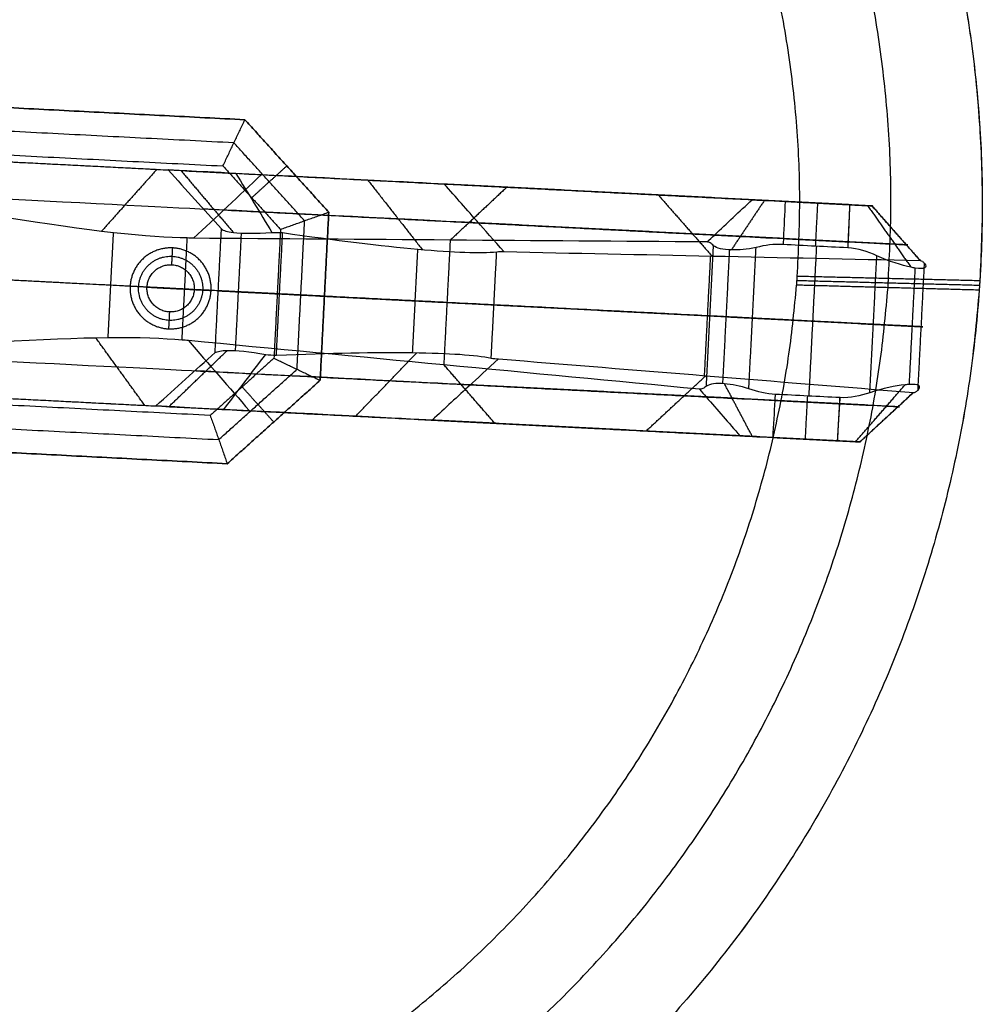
# Model space of a CAD drawing. Header units: millimetres. Extents: x 581 to 1437, y -333 to 1981.
# Tile 26 of 42: x 1295 to 1437, y 658 to 803. Entities that reach past the tile are written whole.
import ezdxf

# ---------------------------------------------------------------- set-up
doc = ezdxf.new("R2010")
doc.units = ezdxf.units.MM
doc.layers.add('Legs', color=7, linetype='Continuous', true_color=0x3fbf7f)
doc.layers.add('Tabletop', color=7, linetype='Continuous', true_color=0xcc9900)

msp = doc.modelspace()

# ---------------------------------------------------------------- linework, layer by layer
at = {"layer": 'Legs'}
for p, q in [((1355.59, 779.25, -1566.47), (1381.7, 777.92, -1566.47)), ((1361.24, 778.96, -1477.89), (1361.24, 778.96, -1586.71)), ((1353.8, 744.3, -1566.47), (1379.91, 742.96, -1566.47)), ((1359.45, 744.01, -1477.89), (1359.45, 744.01, -1586.71))]:
    msp.add_line(p, q, dxfattribs=at)
at = {"layer": 'Legs', "extrusion": (0.051063, 0.998695, -3.5371e-15)}
msp.add_arc((-1194.91, -1502.83, 847.45), 97.6, 125.4081, 164.7015, dxfattribs=at)
at = {"layer": 'Legs', "extrusion": (0.051063, 0.998695, -3.35018e-16)}
msp.add_arc((-1306.68, -1384.91, 847.45), 31.49, 312.8673, 358.428, dxfattribs=at)
at = {"layer": 'Legs', "extrusion": (-0.051063, -0.998695, -1.71529e-14)}
for centre in [(1212.41, -1485.25, -847.45), (1212.41, -1485.25, -812.45)]:
    msp.add_arc(centre, 106.19, 12.3621, 46.6824, dxfattribs=at)
at = {"layer": 'Legs', "extrusion": (0.051063, 0.998695, 0)}
for centre, radius, start, end in [((-1194.91, -1502.83, 841.95), 92.1, 127.8789, 164.7118), ((-1306.68, -1384.91, 841.95), 25.99, 312.8217, 358.0961), ((-1194.91, -1502.83, 817.95), 92.1, 127.8789, 164.7118), ((-1306.68, -1384.91, 817.95), 25.99, 312.8217, 358.0961)]:
    msp.add_arc(centre, radius, start, end, dxfattribs=at)
at = {"layer": 'Legs', "extrusion": (-0.051063, -0.998695, 6.16911e-17)}
msp.add_arc((1366.56, -1735.73, -847.45), 5.04, 196.5404, 270.7006, dxfattribs=at)
at = {"layer": 'Legs', "extrusion": (-0.051063, -0.998695, 0)}
for centre, radius, start, end in [((1212.41, -1485.25, -841.95), 111.69, 12.3762, 46.6936), ((1366.56, -1735.73, -841.95), 10.54, 196.2967, 270.5458), ((1212.41, -1485.25, -817.95), 111.69, 12.3762, 46.6936), ((1366.56, -1735.73, -817.95), 10.54, 196.2967, 270.5458)]:
    msp.add_arc(centre, radius, start, end, dxfattribs=at)
at = {"layer": 'Legs', "extrusion": (0.051063, 0.998695, -3.52149e-15)}
msp.add_arc((-1194.91, -1502.83, 812.45), 97.6, 125.4081, 164.7015, dxfattribs=at)
at = {"layer": 'Legs', "extrusion": (0.051063, 0.998695, -3.39789e-16)}
msp.add_arc((-1306.68, -1384.91, 812.45), 31.49, 312.8673, 358.428, dxfattribs=at)
at = {"layer": 'Legs', "extrusion": (-0.051063, -0.998695, 6.08237e-17)}
msp.add_arc((1366.56, -1735.73, -812.45), 5.04, 196.5404, 270.7006, dxfattribs=at)
at = {"layer": 'Legs'}
for points, degree in [([(1328.18, 788.66, -1378.78), (1280.6, 791.1, -1378.78), (1233.01, 793.53, -1378.78)], 2), ([(1233.01, 793.53, -1375.78), (1280.6, 791.1, -1375.78), (1328.18, 788.66, -1375.78)], 2), ([(1326.56, 785.24, -1382.28), (1274.59, 787.9, -1382.28), (1222.63, 790.56, -1382.28)], 2), ([(1324.93, 781.82, -1385.78), (1325.05, 782.07, -1385.52), (1325.29, 782.58, -1385), (1325.65, 783.34, -1384.23), (1326.01, 784.1, -1383.45), (1326.37, 784.86, -1382.67), (1326.74, 785.62, -1381.89), (1327.1, 786.38, -1381.12), (1327.46, 787.14, -1380.34), (1327.82, 787.9, -1379.56), (1328.06, 788.41, -1379.04), (1328.18, 788.66, -1378.78)], 3), ([(1340.59, 774.98, -1378.78), (1334.38, 781.82, -1378.78), (1328.18, 788.66, -1378.78)], 2), ([(1328.18, 788.66, -1378.78), (1328.18, 788.66, -1377.28), (1328.18, 788.66, -1375.78)], 2), ([(1328.18, 788.66, -1375.78), (1334.38, 781.82, -1375.78), (1340.59, 774.98, -1375.78)], 2), ([(1218.16, 787.28, -1385.78), (1271.54, 784.55, -1385.78), (1324.93, 781.82, -1385.78)], 2), ([(1337.02, 773.7, -1382.28), (1331.79, 779.47, -1382.28), (1326.56, 785.24, -1382.28)], 2), ([(1293.1, 782.45, -1385.78), (1304.96, 781.84, -1385.78), (1316.81, 781.23, -1385.78)], 2), ([(1324.93, 781.82, -1385.78), (1329.19, 777.12, -1385.78), (1333.45, 772.43, -1385.78)], 2), ([(1334.38, 781.82, -1378.78), (1331.79, 779.47, -1382.28), (1329.2, 777.12, -1385.78)], 2), ([(1334.38, 781.82, -1378.78), (1334.38, 781.82, -1377.28), (1334.38, 781.82, -1375.78)], 2), ([(1315.16, 781.32, -1445.02), (1311.05, 776.73, -1447.86), (1306.95, 772.14, -1450.7)], 2), ([(1316.81, 781.23, -1385.78), (1319.44, 778.32, -1385.78), (1322.08, 775.4, -1385.78), (1324.71, 772.49, -1385.78)], 3), ([(1318.72, 781.14, -1395.74), (1322.6, 776.55, -1394.23), (1326.48, 771.97, -1392.73)], 2), ([(1320.59, 771.11, -1479.72), (1323.94, 774.25, -1478.84), (1327.29, 777.39, -1477.96), (1330.64, 780.53, -1477.08)], 3), ([(1326.85, 780.72, -1407.99), (1328.63, 777.81, -1405.93), (1330.41, 774.89, -1403.87), (1332.19, 771.98, -1401.81)], 3), ([(1330.64, 780.53, -1477.08), (1366.94, 778.67, -1607.12), (1403.23, 776.82, -1737.17)], 2), ([(1346.37, 779.72, -1432.91), (1350.4, 774.59, -1430.48), (1354.42, 769.45, -1428.05)], 2), ([(1420.98, 775.91, -1736.59), (1389.34, 777.53, -1599.55), (1357.69, 779.14, -1462.52)], 2), ([(1366.94, 778.67, -1607.15), (1362.77, 774.76, -1608.26), (1358.59, 770.84, -1609.37)], 2), ([(1389.34, 777.53, -1599.57), (1393.32, 773, -1598.59), (1397.3, 768.48, -1597.62)], 2), ([(1405.06, 776.72, -1739.78), (1402.61, 773.05, -1742.83), (1400.16, 769.38, -1745.88)], 2), ([(1408.12, 776.57, -1740.77), (1412.9, 776.32, -1740.77), (1417.67, 776.08, -1740.77)], 2), ([(1412.92, 776.32, -1740.77), (1412.75, 773.13, -1743.97), (1412.59, 769.93, -1747.17)], 2), ([(1417.67, 776.08, -1740.77), (1417.54, 772.88, -1743.97), (1417.4, 769.69, -1747.17)], 2), ([(1417.67, 776.08, -1740.77), (1418.69, 776.02, -1740.78), (1420.7, 775.92, -1739.77), (1421.22, 775.9, -1737.58), (1420.98, 775.91, -1736.59)], 3), ([(1420.33, 775.94, -1739.48), (1423.55, 771.38, -1742.21), (1426.76, 766.81, -1744.94)], 2), ([(1420.98, 775.91, -1736.59), (1424.54, 771.86, -1735.74), (1428.1, 767.82, -1734.89)], 2), ([(1319.66, 771.17, -1476.51), (1314.21, 771.15, -1460.21), (1304.94, 772.21, -1445.52), (1292.68, 774.2, -1433.66)], 3), ([(1325.07, 775.3, -1478.54), (1361.37, 773.45, -1608.62), (1397.67, 771.59, -1738.69)], 2), ([(1333.45, 772.43, -1385.78), (1333.72, 772.52, -1385.52), (1334.25, 772.71, -1385), (1335.04, 773, -1384.23), (1335.83, 773.28, -1383.45), (1336.62, 773.56, -1382.67), (1337.42, 773.85, -1381.89), (1338.21, 774.13, -1381.12), (1339, 774.41, -1380.34), (1339.8, 774.69, -1379.56), (1340.33, 774.88, -1379.04), (1340.59, 774.98, -1378.78)], 3), ([(1339.32, 750.08, -1378.78), (1339.95, 762.53, -1378.78), (1340.59, 774.98, -1378.78)], 2), ([(1340.59, 774.98, -1375.78), (1339.95, 762.53, -1375.78), (1339.32, 750.08, -1375.78)], 2), ([(1340.59, 774.98, -1378.78), (1340.59, 774.98, -1377.28), (1340.59, 774.98, -1375.78)], 2), ([(1335.9, 751.71, -1382.28), (1336.46, 762.71, -1382.28), (1337.02, 773.7, -1382.28)], 2), ([(1426.06, 770.14, -1735.37), (1394.41, 771.76, -1598.34), (1362.77, 773.38, -1461.31)], 2), ([(1307.94, 756.36, -1453.44), (1308.34, 764.14, -1453.44), (1308.74, 771.93, -1453.44)], 2), ([(1323.77, 754.18, -1385.78), (1324.24, 763.33, -1385.78), (1324.71, 772.49, -1385.78)], 2), ([(1326.79, 754.48, -1395.38), (1327.24, 763.18, -1395.38), (1327.68, 771.88, -1395.38)], 2), ([(1332.19, 771.98, -1401.81), (1332.7, 772, -1402.36), (1333.22, 771.99, -1402.89), (1333.77, 771.95, -1403.4)], 3), ([(1333.45, 772.43, -1385.78), (1332.96, 762.89, -1385.78), (1332.48, 753.34, -1385.78)], 2), ([(1332.84, 753.79, -1403.4), (1333.3, 762.87, -1403.4), (1333.77, 771.95, -1403.4)], 2), ([(1318.88, 756.01, -1476.51), (1319.27, 763.59, -1476.51), (1319.66, 771.17, -1476.51)], 2), ([(1320.59, 771.11, -1479.72), (1320.28, 771.11, -1478.65), (1319.97, 771.13, -1477.58), (1319.66, 771.17, -1476.51)], 3), ([(1396.58, 770.56, -1738.99), (1371.25, 770.75, -1652.57), (1345.92, 770.93, -1566.14), (1320.59, 771.11, -1479.72)], 3), ([(1357.66, 752.36, -1609.42), (1358.13, 761.6, -1609.42), (1358.61, 770.84, -1609.42)], 2), ([(1396.47, 749.22, -1742.34), (1397, 759.61, -1742.34), (1397.53, 770.01, -1742.34)], 2), ([(1407.83, 770.18, -1747.17), (1406.47, 770.26, -1747.17), (1405.15, 770.09, -1747.17), (1403.83, 769.74, -1747.17)], 3), ([(1417.38, 769.69, -1747.17), (1414.2, 769.85, -1747.17), (1411.02, 770.01, -1747.17), (1407.83, 770.18, -1747.17)], 3), ([(1407.87, 771.07, -1746.27), (1412.65, 770.83, -1746.27), (1417.42, 770.58, -1746.27)], 2), ([(1411.67, 747.74, -1747.17), (1412.24, 758.83, -1747.17), (1412.8, 769.92, -1747.17)], 2), ([(1317.37, 767.19, -1378.28), (1317.43, 768.44, -1377.03), (1317.5, 769.68, -1375.78)], 2), ([(1353, 754.18, -1426.98), (1353.39, 761.84, -1426.98), (1353.78, 769.5, -1426.98)], 2), ([(1364.63, 753.38, -1455.69), (1365.04, 761.25, -1455.69), (1365.44, 769.11, -1455.69)], 2), ([(1365.44, 769.11, -1455.69), (1365.8, 769.15, -1457.27), (1366.15, 769.16, -1458.85), (1366.5, 769.13, -1460.42)], 3), ([(1366.5, 769.13, -1460.42), (1387.04, 768.7, -1551.91), (1407.57, 768.26, -1643.39), (1428.1, 767.82, -1734.88)], 3), ([(1396.2, 750.78, -1596.78), (1396.65, 759.63, -1596.78), (1397.11, 768.48, -1596.78)], 2), ([(1398.91, 749.59, -1745.7), (1399.42, 759.49, -1745.7), (1399.92, 769.38, -1745.7)], 2), ([(1402.76, 748.84, -1747.17), (1403.29, 759.29, -1747.17), (1403.83, 769.74, -1747.17)], 2), ([(1420.66, 748.24, -1747.17), (1421.18, 758.37, -1747.17), (1421.7, 768.51, -1747.17)], 2), ([(1317.37, 767.19, -1385.78), (1317.37, 767.19, -1382.03), (1317.37, 767.19, -1378.28)], 2), ([(1427.79, 748.64, -1737.86), (1428.27, 758.01, -1737.86), (1428.75, 767.39, -1737.86)], 2), ([(1311.2, 764, -1375.78), (1295.09, 764.82, -1375.78), (1278.99, 765.64, -1375.78)], 2), ([(1426.51, 749.46, -1744.21), (1426.95, 758.08, -1744.21), (1427.39, 766.7, -1744.21)], 2), ([(1313.69, 763.87, -1378.28), (1312.45, 763.93, -1377.03), (1311.2, 764, -1375.78)], 2), ([(1313.69, 763.87, -1385.78), (1313.69, 763.87, -1382.03), (1313.69, 763.87, -1378.28)], 2), ([(1313.69, 763.87, -1385.78), (1317.19, 763.69, -1385.78), (1320.69, 763.51, -1385.78)], 2), ([(1397, 759.61, -1742.34), (1358.13, 761.6, -1609.42), (1319.27, 763.59, -1476.51)], 2), ([(1320.69, 763.51, -1378.28), (1321.93, 763.45, -1377.03), (1323.18, 763.39, -1375.78)], 2), ([(1320.69, 763.51, -1378.28), (1320.69, 763.51, -1382.03), (1320.69, 763.51, -1385.78)], 2), ([(1339.95, 762.53, -1375.78), (1331.57, 762.96, -1375.78), (1323.18, 763.39, -1375.78)], 2), ([(1332.96, 762.89, -1385.78), (1328.6, 763.11, -1385.78), (1324.24, 763.33, -1385.78)], 2), ([(1339.95, 762.53, -1378.78), (1336.46, 762.71, -1382.28), (1332.96, 762.89, -1385.78)], 2), ([(1339.95, 762.53, -1378.78), (1339.95, 762.53, -1377.28), (1339.95, 762.53, -1375.78)], 2), ([(1365.04, 761.25, -1455.69), (1396.65, 759.63, -1596.78), (1428.27, 758.01, -1737.86)], 2), ([(1317.01, 760.2, -1378.28), (1316.95, 758.95, -1377.03), (1316.88, 757.7, -1375.78)], 2), ([(1317.01, 760.2, -1385.78), (1317.01, 760.2, -1382.03), (1317.01, 760.2, -1378.28)], 2), ([(1421.18, 758.37, -1747.17), (1412.24, 758.83, -1747.17), (1403.29, 759.29, -1747.17)], 2), ([(1318.88, 756.01, -1476.51), (1313.47, 756.58, -1460.21), (1304.14, 756.47, -1445.52), (1291.74, 755.73, -1433.66)], 3), ([(1313.37, 746.36, -1445.02), (1309.76, 751.35, -1447.86), (1306.14, 756.33, -1450.7)], 2), ([(1319.82, 755.96, -1479.72), (1319.51, 756, -1478.65), (1319.2, 756.01, -1477.58), (1318.88, 756.01, -1476.51)], 3), ([(1395.46, 748.76, -1738.99), (1370.25, 751.16, -1652.57), (1345.03, 753.56, -1566.14), (1319.82, 755.96, -1479.72)], 3), ([(1319.82, 755.96, -1479.72), (1322.83, 752.5, -1478.84), (1325.84, 749.04, -1477.96), (1328.86, 745.57, -1477.08)], 3), ([(1315.02, 746.28, -1385.78), (1317.94, 748.91, -1385.78), (1320.86, 751.54, -1385.78), (1323.77, 754.18, -1385.78)], 3), ([(1316.93, 746.18, -1395.74), (1321.26, 750.35, -1394.23), (1325.59, 754.51, -1392.73)], 2), ([(1325.07, 745.77, -1407.99), (1327.13, 748.48, -1405.93), (1329.2, 751.2, -1403.87), (1331.27, 753.92, -1401.81)], 3), ([(1331.27, 753.92, -1401.81), (1331.77, 753.84, -1402.36), (1332.29, 753.8, -1402.89), (1332.84, 753.79, -1403.4)], 3), ([(1344.58, 744.77, -1432.91), (1349.11, 749.47, -1430.48), (1353.64, 754.17, -1428.05)], 2), ([(1332.48, 753.34, -1385.78), (1327.76, 749.1, -1385.78), (1323.04, 744.87, -1385.78)], 2), ([(1332.48, 753.34, -1385.78), (1332.73, 753.22, -1385.52), (1333.24, 752.98, -1385), (1334, 752.62, -1384.23), (1334.76, 752.25, -1383.45), (1335.52, 751.89, -1382.67), (1336.28, 751.53, -1381.89), (1337.04, 751.17, -1381.12), (1337.8, 750.8, -1380.34), (1338.56, 750.44, -1379.56), (1339.06, 750.2, -1379.04), (1339.32, 750.08, -1378.78)], 3), ([(1365.16, 743.72, -1607.15), (1361.4, 748.04, -1608.26), (1357.65, 752.36, -1609.37)], 2), ([(1364.63, 753.38, -1455.69), (1364.98, 753.3, -1457.27), (1365.34, 753.26, -1458.85), (1365.69, 753.25, -1460.42)], 3), ([(1365.69, 753.25, -1460.42), (1386.16, 751.59, -1551.91), (1406.63, 749.93, -1643.39), (1427.1, 748.27, -1734.88)], 3), ([(1323.84, 751.34, -1478.54), (1360.14, 749.48, -1608.62), (1396.45, 747.62, -1738.69)], 2), ([(1324.31, 741.3, -1382.28), (1330.1, 746.5, -1382.28), (1335.9, 751.71, -1382.28)], 2), ([(1323.04, 744.87, -1385.78), (1269.66, 747.6, -1385.78), (1216.27, 750.33, -1385.78)], 2), ([(1325.57, 737.73, -1378.78), (1332.45, 743.9, -1378.78), (1339.32, 750.08, -1378.78)], 2), ([(1339.32, 750.08, -1375.78), (1332.45, 743.9, -1375.78), (1325.57, 737.73, -1375.78)], 2), ([(1339.32, 750.08, -1378.78), (1339.32, 750.08, -1377.28), (1339.32, 750.08, -1375.78)], 2), ([(1424.83, 746.17, -1735.37), (1393.19, 747.79, -1598.34), (1361.54, 749.41, -1461.31)], 2), ([(1387.55, 742.57, -1599.57), (1391.97, 746.67, -1598.59), (1396.39, 750.76, -1597.62)], 2), ([(1403.27, 741.77, -1739.78), (1401.21, 745.67, -1742.83), (1399.15, 749.57, -1745.88)], 2), ([(1418.54, 740.99, -1739.48), (1422.21, 745.2, -1742.21), (1425.87, 749.41, -1744.94)], 2), ([(1332.45, 743.9, -1378.78), (1330.11, 746.51, -1382.28), (1327.77, 749.11, -1385.78)], 2), ([(1406.7, 748, -1747.17), (1405.34, 748.05, -1747.17), (1404.04, 748.35, -1747.17), (1402.76, 748.84, -1747.17)], 3), ([(1416.24, 747.51, -1747.17), (1413.06, 747.67, -1747.17), (1409.88, 747.83, -1747.17), (1406.7, 748, -1747.17)], 3), ([(1419.2, 740.95, -1736.59), (1423.15, 744.61, -1735.74), (1427.1, 748.27, -1734.89)], 2), ([(1220.4, 746.61, -1382.28), (1272.35, 743.96, -1382.28), (1324.31, 741.3, -1382.28)], 2), ([(1291.31, 747.49, -1385.78), (1303.17, 746.89, -1385.78), (1315.02, 746.28, -1385.78)], 2), ([(1406.65, 747.1, -1746.27), (1411.42, 746.86, -1746.27), (1416.19, 746.61, -1746.27)], 2), ([(1411.13, 741.37, -1740.77), (1411.29, 744.56, -1743.97), (1411.46, 747.75, -1747.17)], 2), ([(1415.89, 741.12, -1740.77), (1416.08, 744.31, -1743.97), (1416.27, 747.51, -1747.17)], 2), ([(1328.86, 745.57, -1477.08), (1365.15, 743.72, -1607.12), (1401.44, 741.86, -1737.17)], 2), ([(1323.04, 744.87, -1385.78), (1323.14, 744.6, -1385.52), (1323.33, 744.08, -1385), (1323.61, 743.28, -1384.23), (1323.89, 742.49, -1383.45), (1324.17, 741.7, -1382.67), (1324.45, 740.9, -1381.89), (1324.73, 740.11, -1381.12), (1325.01, 739.32, -1380.34), (1325.29, 738.52, -1379.56), (1325.48, 737.99, -1379.04), (1325.57, 737.73, -1378.78)], 3), ([(1332.45, 743.9, -1378.78), (1332.45, 743.9, -1377.28), (1332.45, 743.9, -1375.78)], 2), ([(1419.2, 740.95, -1736.59), (1387.55, 742.57, -1599.55), (1355.9, 744.19, -1462.52)], 2), ([(1325.57, 737.73, -1375.78), (1278.03, 740.16, -1375.78), (1230.49, 742.59, -1375.78)], 2), ([(1230.49, 742.59, -1378.78), (1278.03, 740.16, -1378.78), (1325.57, 737.73, -1378.78)], 2), ([(1406.33, 741.61, -1740.77), (1411.11, 741.37, -1740.77), (1415.89, 741.12, -1740.77)], 2), ([(1415.89, 741.12, -1740.77), (1416.91, 741.07, -1740.78), (1418.92, 740.97, -1739.77), (1419.43, 740.94, -1737.58), (1419.2, 740.95, -1736.59)], 3), ([(1325.57, 737.73, -1378.78), (1325.57, 737.73, -1377.28), (1325.57, 737.73, -1375.78)], 2)]:
    msp.add_open_spline(points, degree=degree, dxfattribs=at)
for points, knots in [([(1366.5, 769.13, -1460.42), (1365.18, 770.63, -1460.74), (1363.43, 772.62, -1461.15), (1361.07, 775.3, -1461.71), (1359.38, 777.22, -1462.11), (1357.69, 779.14, -1462.52)], [-13.873984, -13.873984, -13.873984, -13.873984, -9.970386, -9.970386, 0, 0, 0, 0]), ([(1396.58, 770.56, -1738.99), (1396.94, 770.91, -1738.89), (1397.31, 771.25, -1738.79), (1399.52, 773.33, -1738.18), (1401.38, 775.07, -1737.68), (1403.23, 776.82, -1737.17)], [-9.309771, -9.309771, -9.309771, -9.309771, -7.778197, -7.778197, 0, 0, 0, 0]), ([(1408.12, 776.57, -1740.77), (1408.04, 774.73, -1742.61), (1407.96, 772.9, -1744.44), (1407.86, 770.77, -1746.57), (1407.85, 770.47, -1746.87), (1407.83, 770.18, -1747.17)], [0, 0, 0, 0, 7.778175, 7.778175, 9.045186, 9.045186, 9.045186, 9.045186]), ([(1417.67, 776.08, -1740.77), (1417.66, 775.85, -1741), (1417.64, 775.39, -1741.46), (1417.61, 774.7, -1742.15), (1417.58, 774.02, -1742.84), (1417.55, 773.33, -1743.52), (1417.52, 772.64, -1744.21), (1417.48, 771.96, -1744.9), (1417.45, 771.27, -1745.59), (1417.42, 770.58, -1746.27), (1417.4, 770.06, -1746.8), (1417.38, 769.76, -1747.1), (1417.38, 769.69, -1747.17)], [0, 0, 0, 0, 0.972274, 1.944549, 2.916825, 3.8891, 4.861376, 5.833653, 6.80593, 7.778208, 8.750485, 9.043782, 9.043782, 9.043782, 9.043782]), ([(1428.1, 767.82, -1734.88), (1427.98, 767.95, -1734.9), (1427.49, 768.51, -1735.02), (1426.62, 769.5, -1735.23), (1425.5, 770.78, -1735.5), (1424.37, 772.06, -1735.78), (1423.24, 773.34, -1736.05), (1422.11, 774.63, -1736.32), (1421.36, 775.48, -1736.5), (1420.98, 775.91, -1736.59)], [-10.906084, -10.906084, -10.906084, -10.906084, -10.370927, -8.64244, -6.913952, -5.185464, -3.456976, -1.728488, 0, 0, 0, 0]), ([(1324.71, 772.49, -1385.78), (1325.01, 772.25, -1388.15), (1325.6, 772.07, -1390.49), (1326.48, 771.97, -1392.73), (1327.8, 771.81, -1396.09), (1329.74, 771.82, -1399.16), (1332.19, 771.98, -1401.81)], [0, 0, 0, 0, 7.228317, 7.228317, 7.228317, 18.096009, 18.096009, 18.096009, 18.096009]), ([(1333.77, 771.95, -1403.4), (1341.63, 770.81, -1410.12), (1348.39, 769.99, -1418.07), (1359.16, 769.02, -1435.85), (1363.1, 768.89, -1445.55), (1365.44, 769.11, -1455.69)], [0, 0, 0, 0, 31.282541, 31.282541, 62.5659, 62.5659, 62.5659, 62.5659]), ([(1397.53, 770.01, -1742.34), (1397.37, 770.18, -1741.77), (1397.21, 770.32, -1741.19), (1396.89, 770.51, -1740.07), (1396.73, 770.56, -1739.53), (1396.58, 770.56, -1738.99)], [0, 0, 0, 0, 1.848912, 1.848912, 3.539502, 3.539502, 3.539502, 3.539502]), ([(1403.83, 769.74, -1747.17), (1402.52, 769.48, -1747.08), (1401.25, 769.35, -1746.64), (1400.16, 769.38, -1745.88), (1398.91, 769.4, -1744.99), (1397.99, 769.62, -1743.74), (1397.53, 770.01, -1742.34)], [0, 0, 0, 0, 4.015375, 4.015375, 4.015375, 8.643683, 8.643683, 8.643683, 8.643683]), ([(1417.42, 770.58, -1746.27), (1417.43, 770.58, -1746.27), (1417.43, 770.58, -1746.27), (1417.44, 770.58, -1746.27), (1420.1, 770.45, -1746.28), (1425.33, 770.18, -1743.66), (1426.67, 770.11, -1737.97), (1426.06, 770.14, -1735.38), (1426.06, 770.14, -1735.37), (1426.06, 770.14, -1735.37), (1426.06, 770.14, -1735.37)], [-0.030221, -0.030221, -0.030221, -0.030221, 0, 0, 0, 12.876271, 25.752542, 25.752542, 25.752542, 25.766149, 25.766149, 25.766149, 25.766149]), ([(1421.7, 768.51, -1747.17), (1420.34, 769.15, -1747.17), (1418.91, 769.61, -1747.17), (1417.4, 769.69, -1747.17), (1417.39, 769.69, -1747.17), (1417.39, 769.69, -1747.17), (1417.38, 769.69, -1747.17)], [0, 0, 0, 0, 4.517902, 4.517902, 4.517902, 4.540481, 4.540481, 4.540481, 4.540481]), ([(1428.75, 767.39, -1737.86), (1429.24, 766.73, -1740.02), (1428.79, 766.48, -1742.37), (1427.39, 766.7, -1744.21), (1427.19, 766.73, -1744.47), (1426.99, 766.77, -1744.71), (1426.76, 766.81, -1744.94), (1425.36, 767.1, -1746.37), (1423.53, 767.69, -1747.12), (1421.7, 768.51, -1747.17)], [0, 0, 0, 0, 7.038998, 7.038998, 7.038998, 8.001672, 8.001672, 8.001672, 14.098342, 14.098342, 14.098342, 14.098342]), ([(1428.1, 767.82, -1734.88), (1428.1, 767.82, -1734.88), (1428.1, 767.82, -1734.88), (1428.1, 767.82, -1734.89), (1428.22, 767.82, -1735.39), (1428.33, 767.78, -1735.89), (1428.54, 767.63, -1736.89), (1428.65, 767.52, -1737.38), (1428.75, 767.39, -1737.86)], [0.200952, 0.200952, 0.200952, 0.200952, 0.212993, 0.212993, 0.212993, 1.758401, 1.758401, 3.301146, 3.301146, 3.301146, 3.301146]), ([(1323.77, 754.18, -1385.78), (1324.1, 754.38, -1388.15), (1324.7, 754.5, -1390.49), (1325.59, 754.51, -1392.73), (1326.92, 754.53, -1396.09), (1328.85, 754.33, -1399.16), (1331.27, 753.92, -1401.81)], [0, 0, 0, 0, 7.228317, 7.228317, 7.228317, 18.096009, 18.096009, 18.096009, 18.096009]), ([(1332.84, 753.79, -1403.4), (1340.78, 754.12, -1410.12), (1347.58, 754.25, -1418.07), (1358.4, 754.11, -1435.85), (1362.33, 753.84, -1445.55), (1364.63, 753.38, -1455.69)], [0, 0, 0, 0, 31.282541, 31.282541, 62.5659, 62.5659, 62.5659, 62.5659]), ([(1365.69, 753.25, -1460.42), (1364.23, 751.89, -1460.74), (1362.28, 750.09, -1461.15), (1359.66, 747.67, -1461.71), (1357.78, 745.93, -1462.11), (1355.9, 744.19, -1462.52)], [-13.873984, -13.873984, -13.873984, -13.873984, -9.970386, -9.970386, 0, 0, 0, 0]), ([(1402.76, 748.84, -1747.17), (1401.49, 749.23, -1747.08), (1400.24, 749.49, -1746.64), (1399.15, 749.57, -1745.88), (1397.9, 749.68, -1744.99), (1396.97, 749.55, -1743.74), (1396.47, 749.22, -1742.34)], [0, 0, 0, 0, 4.015375, 4.015375, 4.015375, 8.643683, 8.643683, 8.643683, 8.643683]), ([(1427.79, 748.64, -1737.86), (1428.35, 749.24, -1740.02), (1427.92, 749.53, -1742.37), (1426.51, 749.46, -1744.21), (1426.31, 749.45, -1744.47), (1426.1, 749.44, -1744.71), (1425.87, 749.41, -1744.94), (1424.45, 749.27, -1746.37), (1422.57, 748.87, -1747.12), (1420.66, 748.24, -1747.17)], [0, 0, 0, 0, 7.038998, 7.038998, 7.038998, 8.001672, 8.001672, 8.001672, 14.098342, 14.098342, 14.098342, 14.098342]), ([(1396.47, 749.22, -1742.34), (1396.29, 749.06, -1741.77), (1396.12, 748.93, -1741.19), (1395.78, 748.78, -1740.07), (1395.62, 748.75, -1739.53), (1395.46, 748.76, -1738.99)], [0, 0, 0, 0, 1.848912, 1.848912, 3.539502, 3.539502, 3.539502, 3.539502]), ([(1395.46, 748.76, -1738.99), (1395.79, 748.38, -1738.89), (1396.12, 748, -1738.79), (1398.11, 745.7, -1738.18), (1399.78, 743.78, -1737.68), (1401.44, 741.86, -1737.17)], [-9.309771, -9.309771, -9.309771, -9.309771, -7.778197, -7.778197, 0, 0, 0, 0]), ([(1406.33, 741.61, -1740.77), (1406.44, 743.44, -1742.61), (1406.54, 745.27, -1744.44), (1406.67, 747.4, -1746.57), (1406.68, 747.7, -1746.87), (1406.7, 748, -1747.17)], [0, 0, 0, 0, 7.778175, 7.778175, 9.045186, 9.045186, 9.045186, 9.045186]), ([(1420.66, 748.24, -1747.17), (1419.25, 747.74, -1747.17), (1417.78, 747.43, -1747.17), (1416.27, 747.51, -1747.17), (1416.26, 747.51, -1747.17), (1416.25, 747.51, -1747.17), (1416.24, 747.51, -1747.17)], [0, 0, 0, 0, 4.517902, 4.517902, 4.517902, 4.540481, 4.540481, 4.540481, 4.540481]), ([(1427.1, 748.27, -1734.88), (1426.97, 748.15, -1734.9), (1426.42, 747.65, -1735.02), (1425.46, 746.75, -1735.23), (1424.21, 745.59, -1735.5), (1422.96, 744.43, -1735.78), (1421.7, 743.27, -1736.05), (1420.45, 742.11, -1736.32), (1419.61, 741.34, -1736.5), (1419.2, 740.95, -1736.59)], [-10.906084, -10.906084, -10.906084, -10.906084, -10.370927, -8.64244, -6.913952, -5.185464, -3.456976, -1.728488, 0, 0, 0, 0]), ([(1427.1, 748.27, -1734.88), (1427.1, 748.27, -1734.88), (1427.1, 748.27, -1734.88), (1427.1, 748.27, -1734.89), (1427.22, 748.26, -1735.39), (1427.33, 748.29, -1735.89), (1427.56, 748.41, -1736.89), (1427.67, 748.51, -1737.38), (1427.79, 748.64, -1737.86)], [0.200952, 0.200952, 0.200952, 0.200952, 0.212993, 0.212993, 0.212993, 1.758401, 1.758401, 3.301146, 3.301146, 3.301146, 3.301146]), ([(1415.89, 741.12, -1740.77), (1415.9, 741.35, -1741), (1415.93, 741.81, -1741.46), (1415.96, 742.5, -1742.15), (1416, 743.18, -1742.84), (1416.04, 743.87, -1743.52), (1416.08, 744.55, -1744.21), (1416.12, 745.24, -1744.9), (1416.16, 745.93, -1745.59), (1416.19, 746.61, -1746.27), (1416.22, 747.14, -1746.8), (1416.24, 747.44, -1747.1), (1416.24, 747.51, -1747.17)], [0, 0, 0, 0, 0.972274, 1.944549, 2.916825, 3.8891, 4.861376, 5.833653, 6.80593, 7.778208, 8.750485, 9.043782, 9.043782, 9.043782, 9.043782]), ([(1416.19, 746.61, -1746.27), (1416.2, 746.61, -1746.27), (1416.21, 746.61, -1746.27), (1416.21, 746.61, -1746.27), (1418.87, 746.48, -1746.28), (1424.1, 746.21, -1743.66), (1425.45, 746.14, -1737.97), (1424.84, 746.17, -1735.38), (1424.84, 746.17, -1735.37), (1424.83, 746.17, -1735.37), (1424.83, 746.17, -1735.37)], [-0.030221, -0.030221, -0.030221, -0.030221, 0, 0, 0, 12.876271, 25.752542, 25.752542, 25.752542, 25.766149, 25.766149, 25.766149, 25.766149])]:
    msp.add_open_spline(points, degree=3, knots=knots, dxfattribs=at)
for points, weights, knots in [([(1323.18, 763.39, -1375.78), (1322.88, 757.39, -1375.78), (1316.88, 757.7, -1375.78), (1310.89, 758.01, -1375.78), (1311.2, 764, -1375.78), (1311.5, 769.99, -1375.78), (1317.5, 769.68, -1375.78), (1323.49, 769.38, -1375.78), (1323.18, 763.39, -1375.78)], [1, 0.707106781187, 1, 0.707106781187, 1, 0.707106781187, 1, 0.707106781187, 1], [-37.698159, -37.698159, -37.698159, -28.27362, -28.27362, -18.84908, -18.84908, -9.42454, -9.42454, 0, 0, 0]), ([(1321.93, 763.45, -1377.03), (1322.18, 768.19, -1377.03), (1317.43, 768.44, -1377.03), (1312.69, 768.68, -1377.03), (1312.45, 763.93, -1377.03), (1312.2, 759.19, -1377.03), (1316.95, 758.95, -1377.03), (1321.69, 758.71, -1377.03), (1321.93, 763.45, -1377.03)], [1, 0.707106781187, 1, 0.707106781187, 1, 0.707106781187, 1, 0.707106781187, 1], [0, 0, 0, 9.42454, 9.42454, 18.84908, 18.84908, 28.27362, 28.27362, 37.698159, 37.698159, 37.698159]), ([(1320.69, 763.51, -1378.28), (1320.86, 767.01, -1378.28), (1317.37, 767.19, -1378.28), (1313.87, 767.37, -1378.28), (1313.69, 763.87, -1378.28), (1313.52, 760.38, -1378.28), (1317.01, 760.2, -1378.28), (1320.51, 760.02, -1378.28), (1320.69, 763.51, -1378.28)], [1, 0.707106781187, 1, 0.707106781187, 1, 0.707106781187, 1, 0.707106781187, 1], [0, 0, 0, 9.42454, 9.42454, 18.84908, 18.84908, 28.27362, 28.27362, 37.698159, 37.698159, 37.698159]), ([(1320.69, 763.51, -1385.78), (1320.86, 767.01, -1385.78), (1317.37, 767.19, -1385.78), (1313.87, 767.37, -1385.78), (1313.69, 763.87, -1385.78), (1313.52, 760.38, -1385.78), (1317.01, 760.2, -1385.78), (1320.51, 760.02, -1385.78), (1320.69, 763.51, -1385.78)], [1, 0.707106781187, 1, 0.707106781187, 1, 0.707106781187, 1, 0.707106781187, 1], [0, 0, 0, 5.497787, 5.497787, 10.995574, 10.995574, 16.493361, 16.493361, 21.991149, 21.991149, 21.991149]), ([(1428.27, 758.01, -1737.86), (1429.12, 757.97, -1741.36), (1426.95, 758.08, -1744.21), (1424.77, 758.19, -1747.07), (1421.18, 758.37, -1747.17)], [1, 0.902192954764, 1, 0.902192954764, 1], [403.735567, 403.735567, 403.735567, 410.441462, 410.441462, 417.147357, 417.147357, 417.147357])]:
    msp.add_rational_spline(points, weights, degree=2, knots=knots, dxfattribs=at)
for points, weights in [([(1319.27, 763.59, -1476.51), (1311.02, 764.01, -1451.74), (1292.21, 764.97, -1433.66)], [1, 0.970904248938, 1]), ([(1324.24, 763.33, -1385.78), (1325.61, 763.26, -1396.22), (1333.3, 762.87, -1403.4)], [1, 0.940944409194, 1]), ([(1333.3, 762.87, -1403.4), (1357.84, 761.61, -1424.27), (1365.04, 761.25, -1455.69)], [1, 0.94907811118, 1]), ([(1403.29, 759.29, -1747.17), (1398.54, 759.53, -1746.84), (1397, 759.61, -1742.34)], [1, 0.833439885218, 1])]:
    msp.add_rational_spline(points, weights, degree=2, dxfattribs=at)
at = {"layer": 'Tabletop'}
for points, weights, knots in [([(1423.41, 765.14, -1370.29), (1429.95, 862.26, -1370.23), (1348.18, 915.17, -1370.35), (1341.02, 919.97, -1370.32), (1333.62, 924.38, -1370.28), (1156.76, 1028.44, -1370.28), (959.83, 1086.1, -1370.28)], [0.998908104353, 0.856300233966, 0.987509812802, 0.992965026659, 0.999683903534, 0.992231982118, 1], [1378.722982, 1378.722982, 1378.722982, 1573.092635, 1573.092635, 1592.701115, 1592.701115, 2044.563844, 2044.563844, 2044.563844]), ([(1409.92, 765.47, -1375.78), (1416.52, 860.51, -1375.78), (1334.16, 908.4, -1375.78), (1326.79, 912.78, -1375.78), (1319.37, 917.09, -1375.78), (1147.24, 1017.14, -1375.78), (956.17, 1073.11, -1375.78)], [1, 0.849000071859, 1, 0.9996701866, 0.999367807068, 0.992399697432, 1], [1378.722982, 1378.722982, 1378.722982, 1573.092635, 1573.092635, 1592.701115, 1592.701115, 2044.563844, 2044.563844, 2044.563844]), ([(1347.86, 931.67, -1356.78), (1444.71, 875.24, -1356.78), (1436.84, 763.43, -1356.78), (1428.98, 651.62, -1356.78), (1325.18, 609.31, -1356.78)], [1, 0.848960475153, 1, 0.848960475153, 1], [-1504.188517, -1504.188517, -1504.188517, -1303.665963, -1303.665963, -1103.143409, -1103.143409, -1103.143409]), ([(1347.86, 931.67, -1360.78), (1444.71, 875.24, -1360.78), (1436.84, 763.43, -1360.78), (1428.98, 651.62, -1360.78), (1325.18, 609.31, -1360.78)], [1, 0.848960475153, 1, 0.848960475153, 1], [-1504.188517, -1504.188517, -1504.188517, -1303.665963, -1303.665963, -1103.143409, -1103.143409, -1103.143409]), ([(1296.61, 627.26, -1375.78), (1305.9, 630.75, -1375.78), (1315.14, 634.38, -1375.78), (1402.49, 670.09, -1375.78), (1409.83, 764.17, -1375.78)], [0.998729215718, 0.999338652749, 1, 0.850219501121, 0.997580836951], [1161.605509, 1161.605509, 1161.605509, 1184.353329, 1184.353329, 1377.153312, 1377.153312, 1377.153312]), ([(1310.9, 618.28, -1370.28), (1320.15, 622.03, -1370.32), (1329.16, 626.34, -1370.36), (1416.33, 667.65, -1370.23), (1423.35, 763.8, -1370.28)], [0.999364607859, 0.991699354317, 0.985742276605, 0.857559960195, 0.998790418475], [1161.605509, 1161.605509, 1161.605509, 1184.353329, 1184.353329, 1377.153312, 1377.153312, 1377.153312])]:
    msp.add_rational_spline(points, weights, degree=2, knots=knots, dxfattribs=at)
for points, weights, degree in [([(1347.86, 931.67, -1364.78), (1443.88, 875.73, -1364.78), (1436.94, 764.81, -1364.78)], [1, 0.85006038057, 0.997816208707], 2), ([(1409.83, 764.17, -1375.78), (1409.88, 764.82, -1375.78), (1409.92, 765.47, -1375.78)], [0.997580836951, 0.998780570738, 1], 2), ([(1436.94, 764.81, -1364.78), (1427.92, 765.03, -1368.45), (1418.91, 765.25, -1372.12), (1409.92, 765.47, -1375.78)], [0.997816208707, 0.998544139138, 0.999272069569, 1], 3), ([(1436.84, 763.43, -1364.78), (1427.85, 763.67, -1368.44), (1418.85, 763.92, -1372.11), (1409.83, 764.17, -1375.78)], [1, 0.999193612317, 0.998387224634, 0.997580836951], 3), ([(1436.89, 764.12, -1364.78), (1427.89, 764.35, -1368.45), (1418.88, 764.59, -1372.11), (1409.87, 764.82, -1375.78)], [0.998904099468, 0.998864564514, 0.99882502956, 0.998785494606], 3), ([(1423.35, 763.8, -1370.28), (1423.39, 764.47, -1370.28), (1423.41, 765.14, -1370.29)], [0.998790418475, 0.99884033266, 0.998908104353], 2), ([(1436.94, 764.81, -1364.78), (1436.89, 764.12, -1364.78), (1436.84, 763.43, -1364.78)], [0.997816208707, 0.998900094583, 1], 2), ([(1436.84, 763.43, -1364.78), (1428.98, 651.62, -1364.78), (1325.18, 609.31, -1364.78)], [1, 0.848960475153, 1], 2)]:
    msp.add_rational_spline(points, weights, degree=degree, dxfattribs=at)
msp.add_open_spline([(1436.84, 763.43, -1364.78), (1436.84, 763.43, -1360.78), (1436.84, 763.43, -1356.78)], degree=2, dxfattribs=at)

doc.saveas('drawing.dxf')
